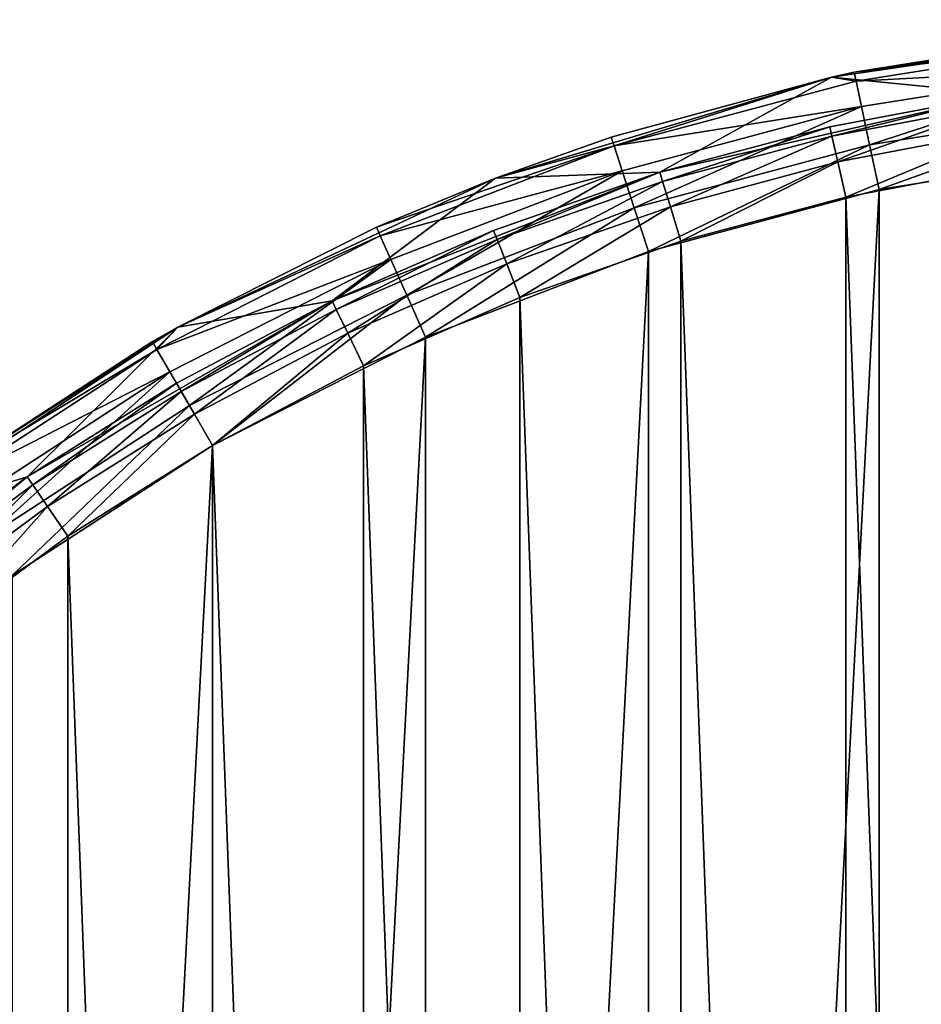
# Model space of a CAD drawing. Header units: millimetres. Extents: x -33.1 to 46.9, y 0.4 to 80.4.
# Tile 9 of 29: x -15.4 to -0.3, y 64 to 80.4. Entities that reach past the tile are written whole.
import ezdxf

# ---------------------------------------------------------------- set-up
doc = ezdxf.new("R2010")
doc.units = ezdxf.units.MM
doc.header["$LTSCALE"] = 25.4
doc.layers.get('0').update_dxf_attribs({"true_color": 0xff5454})

# ---------------------------------------------------------------- blocks, each defined once
blk = doc.blocks.new('PROFILE-POWER-SUPPLY-KIT-9237-9238.STL#2')
at = {"color": 250, "true_color": 0x262626}
mesh = blk.add_polyface(dxfattribs=at)
corners = [(-32.908, 36.025, 968.528), (-32.483, 47.665, 968.528), (-33.121, 41.861, 968.528), (-32.238, 37.471, 968.528), (-31.847, 30.283, 968.528), (-31.365, 31.677, 968.528), (-29.962, 24.756, 968.528), (-29.638, 26.079, 968.528), (-27.292, 19.562, 968.528), (-27.096, 20.8, 968.528), (-23.894, 14.813, 968.528), (-23.796, 15.959, 968.528), (-19.841, 10.609, 968.528), (-19.811, 11.664, 968.528), (-15.219, 7.04, 968.528), (-15.23, 8.011, 968.528), (-10.156, 5.082, 968.528), (-10.126, 4.182, 968.528), (-4.702, 2.942, 968.528), (-4.672, 2.096, 968.528), (1.01, 1.638, 968.528), (1.028, 0.826, 968.528), (6.852, 1.2, 968.528), (6.852, 0.4, 968.528), (12.676, 0.826, 968.528), (12.695, 1.638, 968.528), (18.376, 2.096, 968.528), (18.407, 2.942, 968.528), (23.83, 4.182, 968.528), (23.86, 5.082, 968.528), (28.923, 7.04, 968.528), (28.934, 8.011, 968.528), (33.545, 10.609, 968.528), (33.515, 11.664, 968.528), (37.5, 15.959, 968.528), (37.598, 14.813, 968.528), (40.8, 20.8, 968.528), (40.996, 19.562, 968.528), (43.342, 26.079, 968.528), (43.666, 24.756, 968.528), (45.069, 31.677, 968.528), (45.551, 30.283, 968.528), (45.942, 37.471, 968.528), (46.612, 36.025, 968.528), (45.942, 43.329, 968.528), (46.187, 47.665, 968.528), (46.825, 41.861, 968.528), (-32.238, 43.329, 968.528), (-31.005, 53.315, 968.528), (-31.365, 49.123, 968.528), (-29.638, 54.721, 968.528), (-28.722, 58.69, 968.528), (-27.096, 60, 968.528), (-25.679, 63.674, 968.528), (-23.796, 64.841, 968.528), (-21.944, 68.163, 968.528), (-19.811, 69.136, 968.528), (-17.595, 72.06, 968.528), (-15.23, 72.789, 968.528), (-12.725, 75.282, 968.528), (-10.156, 75.718, 968.528), (-7.437, 77.761, 968.528), (-4.702, 77.858, 968.528), (-1.845, 79.443, 968.528), (1.01, 79.162, 968.528), (3.932, 80.293, 968.528), (6.852, 79.6, 968.528), (6.852, 80.4, 968.528), (12.695, 79.162, 968.528), (9.772, 80.293, 968.528), (15.549, 79.443, 968.528), (18.407, 77.858, 968.528), (21.141, 77.761, 968.528), (23.86, 75.718, 968.528), (26.429, 75.282, 968.528), (28.934, 72.789, 968.528), (31.299, 72.06, 968.528), (33.515, 69.136, 968.528), (35.648, 68.163, 968.528), (37.5, 64.841, 968.528), (39.384, 63.674, 968.528), (40.8, 60, 968.528), (42.426, 58.69, 968.528), (43.342, 54.721, 968.528), (44.71, 53.315, 968.528), (45.069, 49.123, 968.528)]
mesh.append_faces([[corners[k] for k in face] for face in [(0, 1, 2), (45, 43, 46)]], dxfattribs={"vtx0": -1, "color": 250})
mesh.append_faces([[corners[k] for k in face] for face in [(3, 4, 5), (5, 6, 7), (7, 8, 9), (9, 10, 11), (11, 12, 13), (13, 14, 15), (15, 14, 16), (16, 17, 18), (18, 19, 20), (20, 21, 22), (22, 24, 25), (25, 26, 27), (27, 28, 29), (29, 30, 31), (31, 32, 33), (33, 32, 34), (34, 35, 36), (36, 37, 38), (38, 39, 40), (40, 41, 42), (42, 43, 44), (1, 47, 48), (47, 1, 3), (48, 50, 51), (51, 52, 53), (53, 54, 55), (55, 56, 57), (57, 58, 59), (59, 60, 61), (61, 62, 63), (63, 64, 65), (65, 66, 67), (67, 68, 69), (69, 68, 70), (70, 71, 72), (72, 73, 74), (74, 75, 76), (76, 77, 78), (78, 79, 80), (80, 81, 82), (82, 83, 84), (84, 85, 45)]], dxfattribs={"vtx0": -1, "vtx1": -1, "color": 250})
mesh.append_faces([[corners[k] for k in face] for face in [(1, 0, 3), (44, 43, 45)]], dxfattribs={"vtx0": -1, "vtx1": -1, "vtx2": -1, "color": 250})
mesh.append_faces([[corners[k] for k in face] for face in [(3, 0, 4), (5, 4, 6), (7, 6, 8), (9, 8, 10), (11, 10, 12), (13, 12, 14), (16, 14, 17), (18, 17, 19), (20, 19, 21), (22, 21, 23), (22, 23, 24), (25, 24, 26), (27, 26, 28), (29, 28, 30), (31, 30, 32), (34, 32, 35), (36, 35, 37), (38, 37, 39), (40, 39, 41), (42, 41, 43), (48, 47, 49), (48, 49, 50), (51, 50, 52), (53, 52, 54), (55, 54, 56), (57, 56, 58), (59, 58, 60), (61, 60, 62), (63, 62, 64), (65, 64, 66), (67, 66, 68), (70, 68, 71), (72, 71, 73), (74, 73, 75), (76, 75, 77), (78, 77, 79), (80, 79, 81), (82, 81, 83), (84, 83, 85), (45, 85, 44)]], dxfattribs={"vtx0": -1, "vtx2": -1, "color": 250})
mesh = blk.add_polyface(dxfattribs=at)
corners = [(3.932, 80.293, 968.528), (-1.464, 79.526, 940.928), (-1.845, 79.443, 968.528)]
mesh.append_faces([[corners[k] for k in face] for face in [(0, 1, 2)]], dxfattribs={"color": 250})
mesh = blk.add_polyface(dxfattribs=at)
corners = [(3.932, 80.293, 968.528), (2.671, 80.181, 940.928), (-1.464, 79.526, 940.928)]
mesh.append_faces([[corners[k] for k in face] for face in [(0, 1, 2)]], dxfattribs={"color": 250})
mesh = blk.add_polyface(dxfattribs=at)
corners = [(-1.464, 79.526, 940.928), (2.687, 80.029, 940.163), (-1.433, 79.377, 940.163), (2.671, 80.181, 940.928)]
mesh.append_faces([[corners[k] for k in face] for face in [(0, 1, 2), (1, 0, 3)]], dxfattribs={"vtx0": -1, "color": 250})
mesh = blk.add_polyface(dxfattribs=at)
corners = [(-1.433, 79.377, 940.163), (2.732, 79.598, 939.514), (-1.343, 78.953, 939.514), (2.687, 80.029, 940.163)]
mesh.append_faces([[corners[k] for k in face] for face in [(0, 1, 2), (1, 0, 3)]], dxfattribs={"vtx0": -1, "color": 250})
mesh = blk.add_polyface(dxfattribs=at)
corners = [(2.732, 79.598, 939.514), (-1.208, 78.318, 939.08), (-1.343, 78.953, 939.514), (2.8, 78.953, 939.08)]
mesh.append_faces([[corners[k] for k in face] for face in [(0, 1, 2), (1, 0, 3)]], dxfattribs={"vtx0": -1, "color": 250})
mesh = blk.add_polyface(dxfattribs=at)
corners = [(-1.845, 79.443, 968.528), (-5.509, 78.442, 940.928), (-7.437, 77.761, 968.528)]
mesh.append_faces([[corners[k] for k in face] for face in [(0, 1, 2)]], dxfattribs={"color": 250})
mesh = blk.add_polyface(dxfattribs=at)
corners = [(-1.845, 79.443, 968.528), (-1.845, 79.443, 940.928), (-5.509, 78.442, 940.928)]
mesh.append_faces([[corners[k] for k in face] for face in [(0, 1, 2)]], dxfattribs={"color": 250})
mesh = blk.add_polyface(dxfattribs=at)
corners = [(-1.845, 79.443, 940.928), (-5.462, 78.297, 940.163), (-5.509, 78.442, 940.928)]
mesh.append_faces([[corners[k] for k in face] for face in [(0, 1, 2)]], dxfattribs={"color": 250})
mesh = blk.add_polyface(dxfattribs=at)
corners = [(-1.845, 79.443, 940.928), (-1.433, 79.377, 940.163), (-5.462, 78.297, 940.163)]
mesh.append_faces([[corners[k] for k in face] for face in [(0, 1, 2)]], dxfattribs={"color": 250})
mesh = blk.add_polyface(dxfattribs=at)
corners = [(-5.462, 78.297, 940.163), (-1.343, 78.953, 939.514), (-5.328, 77.885, 939.514), (-1.433, 79.377, 940.163)]
mesh.append_faces([[corners[k] for k in face] for face in [(0, 1, 2), (1, 0, 3)]], dxfattribs={"vtx0": -1, "color": 250})
mesh = blk.add_polyface(dxfattribs=at)
corners = [(-1.845, 79.443, 968.528), (-1.464, 79.526, 940.928), (-1.845, 79.443, 940.928)]
mesh.append_faces([[corners[k] for k in face] for face in [(0, 1, 2)]], dxfattribs={"color": 250})
mesh = blk.add_polyface(dxfattribs=at)
corners = [(-1.464, 79.526, 940.928), (-1.433, 79.377, 940.163), (-1.845, 79.443, 940.928)]
mesh.append_faces([[corners[k] for k in face] for face in [(0, 1, 2)]], dxfattribs={"color": 250})
mesh = blk.add_polyface(dxfattribs=at)
corners = [(-4.702, 77.858, 968.528), (-1.871, 78.617, 940.928), (1.01, 79.162, 968.528)]
mesh.append_faces([[corners[k] for k in face] for face in [(0, 1, 2)]], dxfattribs={"color": 250})
mesh = blk.add_polyface(dxfattribs=at)
corners = [(1.01, 79.162, 968.528), (-1.871, 78.617, 940.928), (1.01, 79.162, 940.928)]
mesh.append_faces([[corners[k] for k in face] for face in [(0, 1, 2)]], dxfattribs={"color": 250})
mesh = blk.add_polyface(dxfattribs=at)
corners = [(1.01, 79.162, 940.928), (-1.835, 78.46, 940.328), (1.034, 79.003, 940.328), (-1.871, 78.617, 940.928)]
mesh.append_faces([[corners[k] for k in face] for face in [(0, 1, 2), (1, 0, 3)]], dxfattribs={"vtx0": -1, "color": 250})
mesh = blk.add_polyface(dxfattribs=at)
corners = [(-1.343, 78.953, 939.514), (-5.127, 77.268, 939.08), (-5.328, 77.885, 939.514), (-1.208, 78.318, 939.08)]
mesh.append_faces([[corners[k] for k in face] for face in [(0, 1, 2), (1, 0, 3)]], dxfattribs={"vtx0": -1, "color": 250})
mesh = blk.add_polyface(dxfattribs=at)
corners = [(-1.737, 78.032, 939.889), (1.034, 79.003, 940.328), (-1.835, 78.46, 940.328), (1.099, 78.569, 939.889)]
mesh.append_faces([[corners[k] for k in face] for face in [(0, 1, 2), (1, 0, 3)]], dxfattribs={"vtx0": -1, "color": 250})
mesh = blk.add_polyface(dxfattribs=at)
corners = [(2.8, 78.953, 939.08), (-1.049, 77.57, 938.928), (-1.208, 78.318, 939.08), (2.88, 78.192, 938.928)]
mesh.append_faces([[corners[k] for k in face] for face in [(0, 1, 2), (1, 0, 3)]], dxfattribs={"vtx0": -1, "color": 250})
mesh = blk.add_polyface(dxfattribs=at)
corners = [(-4.702, 77.858, 968.528), (-4.702, 77.858, 940.928), (-1.871, 78.617, 940.928)]
mesh.append_faces([[corners[k] for k in face] for face in [(0, 1, 2)]], dxfattribs={"color": 250})
mesh = blk.add_polyface(dxfattribs=at)
corners = [(-1.871, 78.617, 940.928), (-4.655, 77.705, 940.328), (-1.835, 78.46, 940.328), (-4.702, 77.858, 940.928)]
mesh.append_faces([[corners[k] for k in face] for face in [(0, 1, 2), (1, 0, 3)]], dxfattribs={"vtx0": -1, "color": 250})
mesh = blk.add_polyface(dxfattribs=at)
corners = [(-1.604, 77.447, 939.728), (1.099, 78.569, 939.889), (-1.737, 78.032, 939.889), (1.188, 77.976, 939.728)]
mesh.append_faces([[corners[k] for k in face] for face in [(0, 1, 2), (1, 0, 3)]], dxfattribs={"vtx0": -1, "color": 250})
mesh = blk.add_polyface(dxfattribs=at)
corners = [(-30.94, 44.372, 938.928), (-30.94, 36.428, 938.928), (-31.148, 40.4, 938.928), (-30.318, 48.301, 938.928), (-30.318, 32.499, 938.928), (-29.288, 52.143, 938.928), (-29.288, 28.657, 938.928), (-27.863, 55.856, 938.928), (-27.863, 24.944, 938.928), (-26.057, 59.4, 938.928), (-26.057, 21.4, 938.928), (-23.891, 62.736, 938.928), (-23.891, 18.064, 938.928), (-21.387, 65.827, 938.928), (-21.387, 14.973, 938.928), (-18.575, 68.64, 938.928), (-18.575, 12.16, 938.928), (-15.484, 71.143, 938.928), (-15.484, 9.657, 938.928), (-12.148, 73.309, 938.928), (-12.148, 7.491, 938.928), (-8.604, 75.115, 938.928), (-8.604, 5.685, 938.928), (-4.891, 76.54, 938.928), (-4.891, 4.26, 938.928), (-1.049, 77.57, 938.928), (-1.049, 3.23, 938.928), (2.88, 78.192, 938.928), (2.88, 2.608, 938.928), (2.952, 41.29, 938.928), (6.852, 78.4, 938.928), (3.725, 42.894, 938.928), (5.117, 44.004, 938.928), (6.852, 44.4, 938.928), (10.824, 78.192, 938.928), (8.588, 44.004, 938.928), (9.979, 42.894, 938.928), (10.752, 41.29, 938.928), (10.752, 39.51, 938.928), (2.952, 39.51, 938.928), (6.852, 2.4, 938.928), (3.725, 37.906, 938.928), (5.117, 36.796, 938.928), (6.852, 36.4, 938.928), (8.588, 36.796, 938.928), (10.824, 2.608, 938.928), (9.979, 37.906, 938.928), (14.753, 77.57, 938.928), (14.753, 3.23, 938.928), (18.595, 76.54, 938.928), (18.595, 4.26, 938.928), (22.308, 75.115, 938.928), (22.308, 5.685, 938.928), (25.852, 73.309, 938.928), (25.852, 7.491, 938.928), (29.188, 71.143, 938.928), (29.188, 9.657, 938.928), (32.279, 68.64, 938.928), (32.279, 12.16, 938.928), (35.092, 65.827, 938.928), (35.092, 14.973, 938.928), (37.595, 62.736, 938.928), (37.595, 18.064, 938.928), (39.761, 59.4, 938.928), (39.761, 21.4, 938.928), (41.567, 55.856, 938.928), (41.567, 24.944, 938.928), (42.992, 52.143, 938.928), (42.992, 28.657, 938.928), (44.022, 48.301, 938.928), (44.022, 32.499, 938.928), (44.644, 44.372, 938.928), (44.644, 36.428, 938.928), (44.852, 40.4, 938.928)]
mesh.append_faces([[corners[k] for k in face] for face in [(0, 1, 2), (72, 71, 73)]], dxfattribs={"vtx0": -1, "color": 250})
mesh.append_faces([[corners[k] for k in face] for face in [(1, 3, 4), (4, 5, 6), (6, 7, 8), (8, 9, 10), (10, 11, 12), (12, 13, 14), (14, 15, 16), (16, 17, 18), (18, 19, 20), (20, 21, 22), (22, 23, 24), (24, 25, 26), (26, 27, 28), (29, 30, 31), (31, 30, 32), (32, 30, 33), (33, 34, 35), (35, 34, 36), (36, 34, 37), (37, 34, 38), (28, 39, 40), (39, 28, 29), (40, 44, 45), (45, 47, 48), (48, 49, 50), (50, 51, 52), (52, 53, 54), (54, 55, 56), (56, 57, 58), (58, 59, 60), (60, 61, 62), (62, 63, 64), (64, 65, 66), (66, 67, 68), (68, 69, 70), (70, 71, 72)]], dxfattribs={"vtx0": -1, "vtx1": -1, "color": 250})
mesh.append_faces([[corners[k] for k in face] for face in [(28, 27, 29), (45, 38, 34)]], dxfattribs={"vtx0": -1, "vtx1": -1, "vtx2": -1, "color": 250})
mesh.append_faces([[corners[k] for k in face] for face in [(1, 0, 3), (4, 3, 5), (6, 5, 7), (8, 7, 9), (10, 9, 11), (12, 11, 13), (14, 13, 15), (16, 15, 17), (18, 17, 19), (20, 19, 21), (22, 21, 23), (24, 23, 25), (26, 25, 27), (29, 27, 30), (33, 30, 34), (40, 39, 41), (40, 41, 42), (40, 42, 43), (40, 43, 44), (45, 44, 46), (45, 46, 38), (45, 34, 47), (48, 47, 49), (50, 49, 51), (52, 51, 53), (54, 53, 55), (56, 55, 57), (58, 57, 59), (60, 59, 61), (62, 61, 63), (64, 63, 65), (66, 65, 67), (68, 67, 69), (70, 69, 71)]], dxfattribs={"vtx0": -1, "vtx2": -1, "color": 250})
mesh = blk.add_polyface(dxfattribs=at)
corners = [(-31.042, 37.56, 939.728), (-31.042, 43.24, 939.728), (-31.148, 40.4, 939.728), (-30.723, 34.736, 939.728), (-30.723, 46.064, 939.728), (-30.195, 31.944, 939.728), (-30.195, 48.856, 939.728), (-29.46, 29.199, 939.728), (-29.46, 51.601, 939.728), (-28.521, 26.517, 939.728), (-28.521, 54.283, 939.728), (-27.385, 23.912, 939.728), (-27.385, 56.888, 939.728), (-26.057, 21.4, 939.728), (-26.057, 59.4, 939.728), (-24.545, 18.994, 939.728), (-24.545, 61.806, 939.728), (-22.857, 16.707, 939.728), (-22.857, 64.093, 939.728), (-21.004, 14.553, 939.728), (-21.004, 66.247, 939.728), (-18.994, 12.544, 939.728), (-18.994, 68.256, 939.728), (-16.841, 10.69, 939.728), (-16.841, 70.11, 939.728), (-14.554, 9.003, 939.728), (-14.554, 71.797, 939.728), (-12.148, 7.491, 939.728), (-12.148, 73.309, 939.728), (-9.635, 6.163, 939.728), (-9.635, 74.637, 939.728), (-7.031, 5.027, 939.728), (-7.031, 75.773, 939.728), (-4.349, 4.088, 939.728), (-4.349, 76.712, 939.728), (-1.604, 3.353, 939.728), (-1.604, 77.447, 939.728), (1.188, 2.824, 939.728), (1.188, 77.976, 939.728), (4.012, 2.506, 939.728), (2.952, 39.51, 939.728), (3.725, 37.906, 939.728), (5.117, 36.796, 939.728), (6.852, 2.4, 939.728), (6.852, 36.4, 939.728), (9.692, 2.506, 939.728), (8.588, 36.796, 939.728), (9.979, 37.906, 939.728), (12.516, 2.824, 939.728), (10.752, 39.51, 939.728), (10.752, 41.29, 939.728), (2.952, 41.29, 939.728), (4.012, 78.294, 939.728), (3.725, 42.894, 939.728), (5.117, 44.004, 939.728), (6.852, 78.4, 939.728), (6.852, 44.4, 939.728), (8.588, 44.004, 939.728), (9.692, 78.294, 939.728), (9.979, 42.894, 939.728), (12.516, 77.976, 939.728), (15.308, 3.353, 939.728), (15.308, 77.447, 939.728), (18.053, 4.088, 939.728), (18.053, 76.712, 939.728), (20.735, 5.027, 939.728), (20.735, 75.773, 939.728), (23.34, 6.163, 939.728), (23.34, 74.637, 939.728), (25.852, 7.491, 939.728), (25.852, 73.309, 939.728), (28.258, 9.003, 939.728), (28.258, 71.797, 939.728), (30.545, 10.69, 939.728), (30.545, 70.11, 939.728), (32.699, 12.544, 939.728), (32.699, 68.256, 939.728), (34.708, 14.553, 939.728), (34.708, 66.247, 939.728), (36.562, 16.707, 939.728), (36.562, 64.093, 939.728), (38.249, 18.994, 939.728), (38.249, 61.806, 939.728), (39.761, 21.4, 939.728), (39.761, 59.4, 939.728), (41.089, 23.912, 939.728), (41.089, 56.888, 939.728), (42.225, 26.517, 939.728), (42.225, 54.283, 939.728), (43.164, 29.199, 939.728), (43.164, 51.601, 939.728), (43.899, 31.944, 939.728), (43.899, 48.856, 939.728), (44.428, 34.736, 939.728), (44.428, 46.064, 939.728), (44.746, 37.56, 939.728), (44.746, 43.24, 939.728), (44.852, 40.4, 939.728)]
mesh.append_faces([[corners[k] for k in face] for face in [(0, 1, 2), (96, 95, 97)]], dxfattribs={"vtx0": -1, "color": 250})
mesh.append_faces([[corners[k] for k in face] for face in [(1, 3, 4), (4, 5, 6), (6, 7, 8), (8, 9, 10), (10, 11, 12), (12, 13, 14), (14, 15, 16), (16, 17, 18), (18, 19, 20), (20, 21, 22), (22, 23, 24), (24, 25, 26), (26, 27, 28), (28, 29, 30), (30, 31, 32), (32, 33, 34), (34, 35, 36), (36, 37, 38), (40, 39, 41), (41, 39, 42), (42, 43, 44), (44, 45, 46), (46, 45, 47), (47, 48, 49), (49, 48, 50), (38, 51, 52), (51, 38, 40), (52, 54, 55), (55, 57, 58), (58, 59, 60), (60, 61, 62), (62, 63, 64), (64, 65, 66), (66, 67, 68), (68, 69, 70), (70, 71, 72), (72, 73, 74), (74, 75, 76), (76, 77, 78), (78, 79, 80), (80, 81, 82), (82, 83, 84), (84, 85, 86), (86, 87, 88), (88, 89, 90), (90, 91, 92), (92, 93, 94), (94, 95, 96)]], dxfattribs={"vtx0": -1, "vtx1": -1, "color": 250})
mesh.append_faces([[corners[k] for k in face] for face in [(38, 39, 40), (60, 50, 48)]], dxfattribs={"vtx0": -1, "vtx1": -1, "vtx2": -1, "color": 250})
mesh.append_faces([[corners[k] for k in face] for face in [(1, 0, 3), (4, 3, 5), (6, 5, 7), (8, 7, 9), (10, 9, 11), (12, 11, 13), (14, 13, 15), (16, 15, 17), (18, 17, 19), (20, 19, 21), (22, 21, 23), (24, 23, 25), (26, 25, 27), (28, 27, 29), (30, 29, 31), (32, 31, 33), (34, 33, 35), (36, 35, 37), (38, 37, 39), (42, 39, 43), (44, 43, 45), (47, 45, 48), (52, 51, 53), (52, 53, 54), (55, 54, 56), (55, 56, 57), (58, 57, 59), (60, 59, 50), (60, 48, 61), (62, 61, 63), (64, 63, 65), (66, 65, 67), (68, 67, 69), (70, 69, 71), (72, 71, 73), (74, 73, 75), (76, 75, 77), (78, 77, 79), (80, 79, 81), (82, 81, 83), (84, 83, 85), (86, 85, 87), (88, 87, 89), (90, 89, 91), (92, 91, 93), (94, 93, 95)]], dxfattribs={"vtx0": -1, "vtx2": -1, "color": 250})
mesh = blk.add_polyface(dxfattribs=at)
corners = [(-7.437, 77.761, 968.528), (-5.509, 78.442, 940.928), (-7.437, 77.761, 940.928)]
mesh.append_faces([[corners[k] for k in face] for face in [(0, 1, 2)]], dxfattribs={"color": 250})
mesh = blk.add_polyface(dxfattribs=at)
corners = [(-5.509, 78.442, 940.928), (-5.462, 78.297, 940.163), (-7.437, 77.761, 940.928)]
mesh.append_faces([[corners[k] for k in face] for face in [(0, 1, 2)]], dxfattribs={"color": 250})
mesh = blk.add_polyface(dxfattribs=at)
corners = [(-4.525, 77.285, 939.889), (-1.835, 78.46, 940.328), (-4.655, 77.705, 940.328), (-1.737, 78.032, 939.889)]
mesh.append_faces([[corners[k] for k in face] for face in [(0, 1, 2), (1, 0, 3)]], dxfattribs={"vtx0": -1, "color": 250})
mesh = blk.add_polyface(dxfattribs=at)
corners = [(-9.417, 76.942, 940.928), (-5.462, 78.297, 940.163), (-9.355, 76.803, 940.163)]
mesh.append_faces([[corners[k] for k in face] for face in [(0, 1, 2)]], dxfattribs={"color": 250})
mesh = blk.add_polyface(dxfattribs=at)
corners = [(-7.437, 77.761, 940.928), (-5.462, 78.297, 940.163), (-9.417, 76.942, 940.928)]
mesh.append_faces([[corners[k] for k in face] for face in [(0, 1, 2)]], dxfattribs={"color": 250})
mesh = blk.add_polyface(dxfattribs=at)
corners = [(-9.355, 76.803, 940.163), (-5.328, 77.885, 939.514), (-9.179, 76.407, 939.514), (-5.462, 78.297, 940.163)]
mesh.append_faces([[corners[k] for k in face] for face in [(0, 1, 2), (1, 0, 3)]], dxfattribs={"vtx0": -1, "color": 250})
mesh = blk.add_polyface(dxfattribs=at)
corners = [(-1.208, 78.318, 939.08), (-4.891, 76.54, 938.928), (-5.127, 77.268, 939.08), (-1.049, 77.57, 938.928)]
mesh.append_faces([[corners[k] for k in face] for face in [(0, 1, 2), (1, 0, 3)]], dxfattribs={"vtx0": -1, "color": 250})
mesh = blk.add_polyface(dxfattribs=at)
corners = [(-4.349, 76.712, 939.728), (-1.737, 78.032, 939.889), (-4.525, 77.285, 939.889), (-1.604, 77.447, 939.728)]
mesh.append_faces([[corners[k] for k in face] for face in [(0, 1, 2), (1, 0, 3)]], dxfattribs={"vtx0": -1, "color": 250})
mesh = blk.add_polyface(dxfattribs=at)
corners = [(-7.437, 77.761, 968.528), (-9.417, 76.942, 940.928), (-12.725, 75.282, 968.528)]
mesh.append_faces([[corners[k] for k in face] for face in [(0, 1, 2)]], dxfattribs={"color": 250})
mesh = blk.add_polyface(dxfattribs=at)
corners = [(-10.156, 75.718, 968.528), (-7.469, 76.89, 940.928), (-4.702, 77.858, 968.528)]
mesh.append_faces([[corners[k] for k in face] for face in [(0, 1, 2)]], dxfattribs={"color": 250})
mesh = blk.add_polyface(dxfattribs=at)
corners = [(-7.437, 77.761, 968.528), (-7.437, 77.761, 940.928), (-9.417, 76.942, 940.928)]
mesh.append_faces([[corners[k] for k in face] for face in [(0, 1, 2)]], dxfattribs={"color": 250})
mesh = blk.add_polyface(dxfattribs=at)
corners = [(-5.328, 77.885, 939.514), (-8.915, 75.814, 939.08), (-9.179, 76.407, 939.514), (-5.127, 77.268, 939.08)]
mesh.append_faces([[corners[k] for k in face] for face in [(0, 1, 2), (1, 0, 3)]], dxfattribs={"vtx0": -1, "color": 250})
mesh = blk.add_polyface(dxfattribs=at)
corners = [(-4.702, 77.858, 968.528), (-7.469, 76.89, 940.928), (-4.702, 77.858, 940.928)]
mesh.append_faces([[corners[k] for k in face] for face in [(0, 1, 2)]], dxfattribs={"color": 250})
mesh = blk.add_polyface(dxfattribs=at)
corners = [(-4.702, 77.858, 940.928), (-7.411, 76.741, 940.328), (-4.655, 77.705, 940.328), (-7.469, 76.89, 940.928)]
mesh.append_faces([[corners[k] for k in face] for face in [(0, 1, 2), (1, 0, 3)]], dxfattribs={"vtx0": -1, "color": 250})
mesh = blk.add_polyface(dxfattribs=at)
corners = [(-7.25, 76.332, 939.889), (-4.655, 77.705, 940.328), (-7.411, 76.741, 940.328), (-4.525, 77.285, 939.889)]
mesh.append_faces([[corners[k] for k in face] for face in [(0, 1, 2), (1, 0, 3)]], dxfattribs={"vtx0": -1, "color": 250})
mesh = blk.add_polyface(dxfattribs=at)
corners = [(-5.127, 77.268, 939.08), (-8.604, 75.115, 938.928), (-8.915, 75.814, 939.08), (-4.891, 76.54, 938.928)]
mesh.append_faces([[corners[k] for k in face] for face in [(0, 1, 2), (1, 0, 3)]], dxfattribs={"vtx0": -1, "color": 250})
mesh = blk.add_polyface(dxfattribs=at)
corners = [(-7.031, 75.773, 939.728), (-4.525, 77.285, 939.889), (-7.25, 76.332, 939.889), (-4.349, 76.712, 939.728)]
mesh.append_faces([[corners[k] for k in face] for face in [(0, 1, 2), (1, 0, 3)]], dxfattribs={"vtx0": -1, "color": 250})
mesh = blk.add_polyface(dxfattribs=at)
corners = [(-12.725, 75.282, 968.528), (-9.417, 76.942, 940.928), (-12.725, 75.282, 940.928)]
mesh.append_faces([[corners[k] for k in face] for face in [(0, 1, 2)]], dxfattribs={"color": 250})
mesh = blk.add_polyface(dxfattribs=at)
corners = [(-9.417, 76.942, 940.928), (-9.355, 76.803, 940.163), (-12.725, 75.282, 940.928)]
mesh.append_faces([[corners[k] for k in face] for face in [(0, 1, 2)]], dxfattribs={"color": 250})
mesh = blk.add_polyface(dxfattribs=at)
corners = [(-12.725, 75.282, 940.928), (-9.355, 76.803, 940.163), (-13.072, 74.909, 940.163)]
mesh.append_faces([[corners[k] for k in face] for face in [(0, 1, 2)]], dxfattribs={"color": 250})
mesh = blk.add_polyface(dxfattribs=at)
corners = [(-13.072, 74.909, 940.163), (-9.179, 76.407, 939.514), (-12.855, 74.534, 939.514), (-9.355, 76.803, 940.163)]
mesh.append_faces([[corners[k] for k in face] for face in [(0, 1, 2), (1, 0, 3)]], dxfattribs={"vtx0": -1, "color": 250})
mesh = blk.add_polyface(dxfattribs=at)
corners = [(-10.156, 75.718, 968.528), (-10.156, 75.718, 940.928), (-7.469, 76.89, 940.928)]
mesh.append_faces([[corners[k] for k in face] for face in [(0, 1, 2)]], dxfattribs={"color": 250})
mesh = blk.add_polyface(dxfattribs=at)
corners = [(-7.469, 76.89, 940.928), (-10.086, 75.573, 940.328), (-7.411, 76.741, 940.328), (-10.156, 75.718, 940.928)]
mesh.append_faces([[corners[k] for k in face] for face in [(0, 1, 2), (1, 0, 3)]], dxfattribs={"vtx0": -1, "color": 250})
mesh = blk.add_polyface(dxfattribs=at)
corners = [(-9.896, 75.177, 939.889), (-7.411, 76.741, 940.328), (-10.086, 75.573, 940.328), (-7.25, 76.332, 939.889)]
mesh.append_faces([[corners[k] for k in face] for face in [(0, 1, 2), (1, 0, 3)]], dxfattribs={"vtx0": -1, "color": 250})
mesh = blk.add_polyface(dxfattribs=at)
corners = [(-9.179, 76.407, 939.514), (-12.531, 73.972, 939.08), (-12.855, 74.534, 939.514), (-8.915, 75.814, 939.08)]
mesh.append_faces([[corners[k] for k in face] for face in [(0, 1, 2), (1, 0, 3)]], dxfattribs={"vtx0": -1, "color": 250})
mesh = blk.add_polyface(dxfattribs=at)
corners = [(-9.635, 74.637, 939.728), (-7.25, 76.332, 939.889), (-9.896, 75.177, 939.889), (-7.031, 75.773, 939.728)]
mesh.append_faces([[corners[k] for k in face] for face in [(0, 1, 2), (1, 0, 3)]], dxfattribs={"vtx0": -1, "color": 250})
mesh = blk.add_polyface(dxfattribs=at)
corners = [(-8.915, 75.814, 939.08), (-12.148, 73.309, 938.928), (-12.531, 73.972, 939.08), (-8.604, 75.115, 938.928)]
mesh.append_faces([[corners[k] for k in face] for face in [(0, 1, 2), (1, 0, 3)]], dxfattribs={"vtx0": -1, "color": 250})
mesh = blk.add_polyface(dxfattribs=at)
corners = [(-15.23, 72.789, 968.528), (-12.748, 74.348, 940.928), (-10.156, 75.718, 968.528)]
mesh.append_faces([[corners[k] for k in face] for face in [(0, 1, 2)]], dxfattribs={"color": 250})
mesh = blk.add_polyface(dxfattribs=at)
corners = [(-10.156, 75.718, 968.528), (-12.748, 74.348, 940.928), (-10.156, 75.718, 940.928)]
mesh.append_faces([[corners[k] for k in face] for face in [(0, 1, 2)]], dxfattribs={"color": 250})
mesh = blk.add_polyface(dxfattribs=at)
corners = [(-10.156, 75.718, 940.928), (-12.668, 74.209, 940.328), (-10.086, 75.573, 940.328), (-12.748, 74.348, 940.928)]
mesh.append_faces([[corners[k] for k in face] for face in [(0, 1, 2), (1, 0, 3)]], dxfattribs={"vtx0": -1, "color": 250})
mesh = blk.add_polyface(dxfattribs=at)
corners = [(-12.448, 73.829, 939.889), (-10.086, 75.573, 940.328), (-12.668, 74.209, 940.328), (-9.896, 75.177, 939.889)]
mesh.append_faces([[corners[k] for k in face] for face in [(0, 1, 2), (1, 0, 3)]], dxfattribs={"vtx0": -1, "color": 250})
mesh = blk.add_polyface(dxfattribs=at)
corners = [(-12.725, 75.282, 968.528), (-16.659, 72.761, 940.928), (-17.595, 72.06, 968.528)]
mesh.append_faces([[corners[k] for k in face] for face in [(0, 1, 2)]], dxfattribs={"color": 250})
mesh = blk.add_polyface(dxfattribs=at)
corners = [(-12.725, 75.282, 968.528), (-13.148, 75.041, 940.928), (-16.659, 72.761, 940.928)]
mesh.append_faces([[corners[k] for k in face] for face in [(0, 1, 2)]], dxfattribs={"color": 250})
mesh = blk.add_polyface(dxfattribs=at)
corners = [(-12.725, 75.282, 968.528), (-12.725, 75.282, 940.928), (-13.148, 75.041, 940.928)]
mesh.append_faces([[corners[k] for k in face] for face in [(0, 1, 2)]], dxfattribs={"color": 250})
mesh = blk.add_polyface(dxfattribs=at)
corners = [(-12.725, 75.282, 940.928), (-13.072, 74.909, 940.163), (-13.148, 75.041, 940.928)]
mesh.append_faces([[corners[k] for k in face] for face in [(0, 1, 2)]], dxfattribs={"color": 250})
mesh = blk.add_polyface(dxfattribs=at)
corners = [(-12.148, 73.309, 939.728), (-9.896, 75.177, 939.889), (-12.448, 73.829, 939.889), (-9.635, 74.637, 939.728)]
mesh.append_faces([[corners[k] for k in face] for face in [(0, 1, 2), (1, 0, 3)]], dxfattribs={"vtx0": -1, "color": 250})
mesh = blk.add_polyface(dxfattribs=at)
corners = [(-16.659, 72.761, 940.928), (-13.072, 74.909, 940.163), (-16.57, 72.638, 940.163), (-13.148, 75.041, 940.928)]
mesh.append_faces([[corners[k] for k in face] for face in [(0, 1, 2), (1, 0, 3)]], dxfattribs={"vtx0": -1, "color": 250})
mesh = blk.add_polyface(dxfattribs=at)
corners = [(-16.57, 72.638, 940.163), (-12.855, 74.534, 939.514), (-16.315, 72.287, 939.514), (-13.072, 74.909, 940.163)]
mesh.append_faces([[corners[k] for k in face] for face in [(0, 1, 2), (1, 0, 3)]], dxfattribs={"vtx0": -1, "color": 250})
mesh = blk.add_polyface(dxfattribs=at)
corners = [(-12.855, 74.534, 939.514), (-15.934, 71.762, 939.08), (-16.315, 72.287, 939.514), (-12.531, 73.972, 939.08)]
mesh.append_faces([[corners[k] for k in face] for face in [(0, 1, 2), (1, 0, 3)]], dxfattribs={"vtx0": -1, "color": 250})
mesh = blk.add_polyface(dxfattribs=at)
corners = [(-15.23, 72.789, 968.528), (-15.23, 72.789, 940.928), (-12.748, 74.348, 940.928)]
mesh.append_faces([[corners[k] for k in face] for face in [(0, 1, 2)]], dxfattribs={"color": 250})
mesh = blk.add_polyface(dxfattribs=at)
corners = [(-12.748, 74.348, 940.928), (-15.139, 72.656, 940.328), (-12.668, 74.209, 940.328), (-15.23, 72.789, 940.928)]
mesh.append_faces([[corners[k] for k in face] for face in [(0, 1, 2), (1, 0, 3)]], dxfattribs={"vtx0": -1, "color": 250})
mesh = blk.add_polyface(dxfattribs=at)
corners = [(-14.892, 72.293, 939.889), (-12.668, 74.209, 940.328), (-15.139, 72.656, 940.328), (-12.448, 73.829, 939.889)]
mesh.append_faces([[corners[k] for k in face] for face in [(0, 1, 2), (1, 0, 3)]], dxfattribs={"vtx0": -1, "color": 250})
mesh = blk.add_polyface(dxfattribs=at)
corners = [(-12.531, 73.972, 939.08), (-15.484, 71.143, 938.928), (-15.934, 71.762, 939.08), (-12.148, 73.309, 938.928)]
mesh.append_faces([[corners[k] for k in face] for face in [(0, 1, 2), (1, 0, 3)]], dxfattribs={"vtx0": -1, "color": 250})
mesh = blk.add_polyface(dxfattribs=at)
corners = [(-14.554, 71.797, 939.728), (-12.448, 73.829, 939.889), (-14.892, 72.293, 939.889), (-12.148, 73.309, 939.728)]
mesh.append_faces([[corners[k] for k in face] for face in [(0, 1, 2), (1, 0, 3)]], dxfattribs={"vtx0": -1, "color": 250})
mesh = blk.add_polyface(dxfattribs=at)
corners = [(-19.811, 69.136, 968.528), (-17.589, 71.048, 940.928), (-15.23, 72.789, 968.528)]
mesh.append_faces([[corners[k] for k in face] for face in [(0, 1, 2)]], dxfattribs={"color": 250})
mesh = blk.add_polyface(dxfattribs=at)
corners = [(-15.23, 72.789, 968.528), (-17.589, 71.048, 940.928), (-15.23, 72.789, 940.928)]
mesh.append_faces([[corners[k] for k in face] for face in [(0, 1, 2)]], dxfattribs={"color": 250})
mesh = blk.add_polyface(dxfattribs=at)
corners = [(-15.23, 72.789, 940.928), (-17.488, 70.922, 940.328), (-15.139, 72.656, 940.328), (-17.589, 71.048, 940.928)]
mesh.append_faces([[corners[k] for k in face] for face in [(0, 1, 2), (1, 0, 3)]], dxfattribs={"vtx0": -1, "color": 250})
mesh = blk.add_polyface(dxfattribs=at)
corners = [(-17.215, 70.579, 939.889), (-15.139, 72.656, 940.328), (-17.488, 70.922, 940.328), (-14.892, 72.293, 939.889)]
mesh.append_faces([[corners[k] for k in face] for face in [(0, 1, 2), (1, 0, 3)]], dxfattribs={"vtx0": -1, "color": 250})
mesh = blk.add_polyface(dxfattribs=at)
corners = [(-16.841, 70.11, 939.728), (-14.892, 72.293, 939.889), (-17.215, 70.579, 939.889), (-14.554, 71.797, 939.728)]
mesh.append_faces([[corners[k] for k in face] for face in [(0, 1, 2), (1, 0, 3)]], dxfattribs={"vtx0": -1, "color": 250})

msp = doc.modelspace()

# ---------------------------------------------------------------- block references
at = {"color": 0}
msp.add_blockref('PROFILE-POWER-SUPPLY-KIT-9237-9238.STL#2', (0, 0), dxfattribs=at)

doc.saveas('drawing.dxf')
